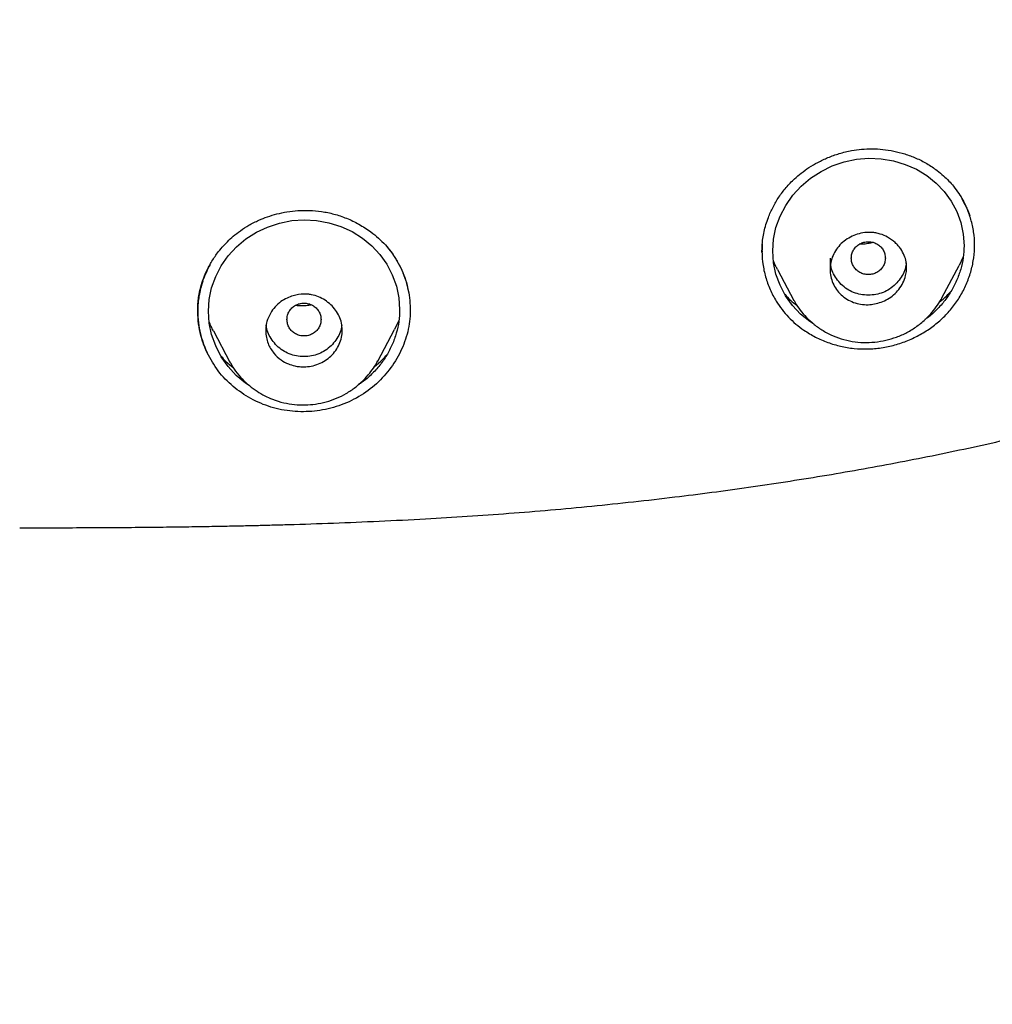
# Model space of a CAD drawing. Header units: millimetres. Extents: x 8 to 1894, y 12 to 2723.
# Tile 72 of 152: x 697 to 720, y 1768 to 1791. Entities that reach past the tile are written whole.
import ezdxf

# ---------------------------------------------------------------- set-up
doc = ezdxf.new("R2010")
doc.units = ezdxf.units.MM

msp = doc.modelspace()

# ---------------------------------------------------------------- linework, layer by layer
at = {"color": 7, "linetype": 'Continuous', "lineweight": 30}
for p, q in [((705.72, 1785.488), (705.84, 1785.347)), ((714.555, 1785.352), (714.555, 1785.345)), ((714.557, 1785.361), (714.556, 1785.345)), ((716.153, 1785.2), (716.153, 1784.933)), ((719.283, 1785.23), (719.188, 1785.031)), ((718.783, 1784.265), (719.191, 1785.03)), ((714.919, 1784.93), (715.305, 1784.206)), ((715.314, 1784.197), (715.308, 1784.208)), ((706.019, 1783.737), (705.917, 1783.526)), ((701.661, 1783.489), (702.049, 1782.76)), ((705.524, 1782.781), (705.92, 1783.524)), ((702.05, 1782.759), (702.063, 1782.738)), ((702.065, 1782.74), (702.053, 1782.762))]:
    msp.add_line(p, q, dxfattribs=at)
at = {"color": 7, "linetype": 'Continuous', "lineweight": 30, "flags": 128}
for points in [[(715.775, 1783.651), (715.679, 1783.71), (715.461, 1783.886), (715.269, 1784.089), (715.108, 1784.315), (714.978, 1784.563), (714.883, 1784.825), (714.825, 1785.094), (714.806, 1785.371), (714.825, 1785.646), (714.883, 1785.918), (714.981, 1786.189), (715.112, 1786.441), (715.277, 1786.679), (715.471, 1786.892), (715.693, 1787.079), (715.941, 1787.238), (716.206, 1787.366), (716.489, 1787.462), (716.776, 1787.523), (717.067, 1787.547), (717.358, 1787.534), (717.644, 1787.486), (717.923, 1787.403), (718.187, 1787.287), (718.429, 1787.141), (718.648, 1786.965), (718.839, 1786.765), (719, 1786.542), (719.13, 1786.295), (719.224, 1786.037), (719.282, 1785.766), (719.302, 1785.492), (719.302, 1785.492)], [(702.502, 1782.21), (702.416, 1782.264), (702.197, 1782.446), (702.005, 1782.655), (701.844, 1782.885), (701.714, 1783.138), (701.619, 1783.403), (701.561, 1783.675), (701.542, 1783.954), (701.561, 1784.23), (701.619, 1784.502), (701.716, 1784.772), (701.846, 1785.022), (702.01, 1785.257), (702.203, 1785.467), (702.424, 1785.651), (702.67, 1785.808), (702.934, 1785.932), (703.216, 1786.025), (703.503, 1786.081), (703.795, 1786.101), (704.086, 1786.085), (704.373, 1786.032), (704.653, 1785.944), (704.918, 1785.823), (705.161, 1785.672), (705.381, 1785.491), (705.573, 1785.285), (705.735, 1785.057), (705.865, 1784.806), (705.96, 1784.544), (706.018, 1784.27), (706.037, 1783.993), (706.037, 1783.993)]]:
    msp.add_lwpolyline(points, dxfattribs=at)
at = {"color": 7, "linetype": 'Continuous', "lineweight": 30}
for points, knots in [([(697.107, 1778.867), (697.388, 1778.867), (697.933, 1778.867), (698.723, 1778.87), (699.461, 1778.874), (700.145, 1778.88), (700.776, 1778.888), (701.345, 1778.896), (701.852, 1778.905), (702.301, 1778.914), (702.704, 1778.923), (703.073, 1778.933), (703.661, 1778.949), (704.487, 1778.977), (705.561, 1779.021), (706.937, 1779.091), (708.605, 1779.199), (710.557, 1779.369), (712.436, 1779.575), (714.241, 1779.813), (715.971, 1780.079), (717.694, 1780.385), (719.41, 1780.732), (721.115, 1781.123), (722.676, 1781.525), (724.093, 1781.927), (725.368, 1782.324), (726.633, 1782.755), (727.885, 1783.223), (729.036, 1783.695), (730.087, 1784.162), (731.039, 1784.618), (731.976, 1785.102), (732.896, 1785.616), (733.71, 1786.107), (734.421, 1786.567), (735.034, 1786.988), (735.635, 1787.426), (736.223, 1787.884), (736.796, 1788.36), (737.347, 1788.848), (737.87, 1789.34), (738.269, 1789.739), (738.557, 1790.039), (738.745, 1790.241), (738.928, 1790.441), (739.105, 1790.641), (739.285, 1790.849), (739.49, 1791.091), (739.727, 1791.381), (739.999, 1791.728), (740.293, 1792.119), (740.594, 1792.538), (740.9, 1792.984), (741.208, 1793.452), (741.526, 1793.961), (741.852, 1794.511), (742.185, 1795.103), (742.523, 1795.739), (742.864, 1796.418), (743.084, 1796.889), (743.197, 1797.131)], [0, 0, 0, 0, 0.015981, 0.030958, 0.04493, 0.057896, 0.069857, 0.08081, 0.090216, 0.098726, 0.10634, 0.113117, 0.119744, 0.139739, 0.160144, 0.180911, 0.218092, 0.255259, 0.292451, 0.32568, 0.358913, 0.392143, 0.425367, 0.45858, 0.491779, 0.51711, 0.542434, 0.567759, 0.593091, 0.618462, 0.638444, 0.658446, 0.67844, 0.698413, 0.718352, 0.732487, 0.746599, 0.76072, 0.774895, 0.789109, 0.803277, 0.817012, 0.830242, 0.835622, 0.840912, 0.84611, 0.851216, 0.856297, 0.861933, 0.869459, 0.877933, 0.887356, 0.89773, 0.907796, 0.918626, 0.930223, 0.942595, 0.955749, 0.969694, 0.984441, 1, 1, 1, 1]), ([(714.554, 1785.336), (714.554, 1785.362), (714.554, 1785.421), (714.559, 1785.532), (714.573, 1785.668), (714.602, 1785.825), (714.645, 1785.99), (714.711, 1786.184), (714.809, 1786.402), (714.948, 1786.638), (715.117, 1786.862), (715.296, 1787.048), (715.479, 1787.202), (715.661, 1787.333), (715.871, 1787.456), (716.108, 1787.568), (716.374, 1787.663), (716.639, 1787.727), (716.897, 1787.762), (717.142, 1787.772), (717.396, 1787.759), (717.655, 1787.719), (717.916, 1787.652), (718.177, 1787.554), (718.434, 1787.427), (718.592, 1787.316), (718.672, 1787.26)], [0, 0, 0, 0, 0.017014, 0.038483, 0.06462, 0.095113, 0.126685, 0.158633, 0.207214, 0.256571, 0.306703, 0.357624, 0.393717, 0.433, 0.475489, 0.521186, 0.570082, 0.622169, 0.663344, 0.706141, 0.750582, 0.796755, 0.84473, 0.894561, 0.946297, 1, 1, 1, 1]), ([(718.672, 1787.26), (718.722, 1787.22), (718.82, 1787.142), (718.946, 1787.017), (719.069, 1786.877), (719.179, 1786.726), (719.274, 1786.57), (719.341, 1786.436), (719.387, 1786.33), (719.417, 1786.251), (719.431, 1786.211), (719.436, 1786.195)], [0, 0, 0, 0, 0.141173, 0.27199, 0.392402, 0.553298, 0.690374, 0.803507, 0.892708, 0.958104, 1, 1, 1, 1]), ([(715.54, 1783.508), (715.629, 1783.452), (715.806, 1783.34), (716.097, 1783.215), (716.401, 1783.125), (716.716, 1783.073), (717.037, 1783.06), (717.36, 1783.088), (717.678, 1783.156), (717.986, 1783.262), (718.278, 1783.402), (718.549, 1783.576), (718.796, 1783.78), (719.013, 1784.012), (719.196, 1784.269), (719.344, 1784.545), (719.455, 1784.836), (719.527, 1785.135), (719.558, 1785.439), (719.546, 1785.742), (719.49, 1786.039), (719.397, 1786.325), (719.304, 1786.502), (719.259, 1786.59)], [0, 0, 0, 0, 0.048171, 0.095994, 0.143598, 0.19111, 0.23868, 0.2865, 0.334437, 0.38223, 0.429896, 0.477437, 0.524872, 0.57228, 0.619777, 0.667381, 0.715045, 0.762696, 0.810277, 0.857792, 0.905413, 0.953221, 1, 1, 1, 1]), ([(701.291, 1783.956), (701.291, 1783.993), (701.292, 1784.072), (701.301, 1784.208), (701.324, 1784.362), (701.363, 1784.53), (701.416, 1784.7), (701.494, 1784.893), (701.604, 1785.103), (701.736, 1785.3), (701.866, 1785.46), (701.989, 1785.591), (702.131, 1785.72), (702.298, 1785.851), (702.499, 1785.98), (702.713, 1786.089), (702.934, 1786.176), (703.154, 1786.243), (703.394, 1786.293), (703.651, 1786.322), (703.924, 1786.327), (704.208, 1786.301), (704.501, 1786.24), (704.796, 1786.141), (705.087, 1786.001), (705.336, 1785.841), (705.541, 1785.674), (705.707, 1785.512), (705.803, 1785.389), (705.851, 1785.328)], [0, 0, 0, 0, 0.020592, 0.044076, 0.070615, 0.099909, 0.129593, 0.159118, 0.202931, 0.246247, 0.274882, 0.303334, 0.33337, 0.367314, 0.405242, 0.4472, 0.48125, 0.517501, 0.555943, 0.59655, 0.639296, 0.684175, 0.731247, 0.780649, 0.832354, 0.886242, 0.923316, 0.961243, 1, 1, 1, 1]), ([(717.953, 1784.982), (717.952, 1784.961), (717.951, 1784.918), (717.943, 1784.855), (717.923, 1784.753), (717.873, 1784.618), (717.777, 1784.463), (717.653, 1784.335), (717.511, 1784.236), (717.359, 1784.165), (717.203, 1784.121), (717.04, 1784.102), (716.872, 1784.113), (716.702, 1784.157), (716.546, 1784.232), (716.41, 1784.335), (716.298, 1784.463), (716.216, 1784.609), (716.165, 1784.769), (716.147, 1784.935), (716.166, 1785.101), (716.218, 1785.262), (716.301, 1785.412), (716.413, 1785.545), (716.551, 1785.655), (716.709, 1785.738), (716.88, 1785.791), (717.025, 1785.808), (717.142, 1785.805), (717.235, 1785.794), (717.362, 1785.763), (717.521, 1785.694), (717.659, 1785.594), (717.756, 1785.495), (717.832, 1785.395), (717.9, 1785.27), (717.945, 1785.122), (717.951, 1785.026), (717.953, 1784.982)], [0, 0, 0, 0, 0.012081, 0.023978, 0.035767, 0.070007, 0.103118, 0.134838, 0.165534, 0.195033, 0.22341, 0.25074, 0.282119, 0.313585, 0.344864, 0.376254, 0.407453, 0.438743, 0.470026, 0.501112, 0.532202, 0.563172, 0.594333, 0.625478, 0.656691, 0.688101, 0.719529, 0.751183, 0.765071, 0.781771, 0.801237, 0.835294, 0.875607, 0.894745, 0.912917, 0.94601, 0.975043, 1, 1, 1, 1]), ([(714.56, 1785.529), (714.556, 1785.452), (714.549, 1785.298), (714.573, 1785.039), (714.631, 1784.758), (714.737, 1784.464), (714.872, 1784.209), (715.021, 1783.992), (715.175, 1783.813), (715.347, 1783.649), (715.476, 1783.555), (715.54, 1783.508)], [0, 0, 0, 0, 0.097413, 0.197801, 0.331733, 0.464763, 0.59913, 0.69988, 0.79957, 0.899254, 1, 1, 1, 1]), ([(716.653, 1785.2), (716.656, 1785.166), (716.661, 1785.099), (716.703, 1785.005), (716.767, 1784.924), (716.851, 1784.862), (716.949, 1784.823), (717.053, 1784.809), (717.158, 1784.823), (717.255, 1784.862), (717.339, 1784.924), (717.403, 1785.005), (717.443, 1785.099), (717.458, 1785.2), (717.443, 1785.302), (717.403, 1785.396), (717.339, 1785.477), (717.255, 1785.538), (717.157, 1785.577), (717.053, 1785.591), (716.948, 1785.577), (716.851, 1785.538), (716.766, 1785.477), (716.703, 1785.395), (716.661, 1785.301), (716.656, 1785.234), (716.653, 1785.2)], [0, 0, 0, 0, 0.041659, 0.083341, 0.125, 0.166659, 0.208341, 0.25, 0.291659, 0.333341, 0.375, 0.416659, 0.458341, 0.5, 0.541659, 0.583341, 0.625, 0.666659, 0.708341, 0.75, 0.791659, 0.833341, 0.875, 0.916659, 0.958341, 1, 1, 1, 1]), ([(717.172, 1785.567), (717.13, 1785.557), (717.042, 1785.537), (716.934, 1785.528), (716.87, 1785.533), (716.852, 1785.534)], [0, 0, 0, 0, 0.400674, 0.833551, 1, 1, 1, 1]), ([(719.302, 1785.492), (719.298, 1785.399), (719.291, 1785.213), (719.229, 1784.937), (719.133, 1784.67), (719.001, 1784.414), (718.837, 1784.176), (718.64, 1783.965), (718.487, 1783.824), (718.394, 1783.765), (718.383, 1783.757)], [0, 0, 0, 0, 0.141034, 0.280825, 0.421838, 0.563696, 0.703043, 0.842236, 0.981347, 1, 1, 1, 1]), ([(705.84, 1785.347), (705.93, 1785.207), (706.109, 1784.927), (706.255, 1784.452), (706.305, 1783.961), (706.245, 1783.469), (706.074, 1782.999), (705.808, 1782.569), (705.457, 1782.196), (705.031, 1781.899), (704.549, 1781.697), (704.038, 1781.591), (703.517, 1781.586), (703.007, 1781.685), (702.532, 1781.887), (702.112, 1782.177), (701.755, 1782.539), (701.593, 1782.831), (701.512, 1782.976)], [0, 0, 0, 0, 0.062708, 0.125342, 0.187801, 0.250066, 0.312361, 0.374776, 0.437293, 0.500026, 0.562792, 0.625286, 0.687617, 0.749932, 0.812369, 0.874874, 0.937406, 1, 1, 1, 1]), ([(705.851, 1785.328), (705.902, 1785.252), (706.003, 1785.102), (706.118, 1784.857), (706.202, 1784.622), (706.233, 1784.466), (706.246, 1784.397)], [0, 0, 0, 0, 0.265004, 0.529438, 0.793444, 1, 1, 1, 1]), ([(701.585, 1785.055), (701.523, 1784.934), (701.395, 1784.68), (701.299, 1784.26), (701.281, 1783.823), (701.344, 1783.386), (701.456, 1783.113), (701.512, 1782.976)], [0, 0, 0, 0, 0.186928, 0.390651, 0.592775, 0.795274, 1, 1, 1, 1]), ([(714.922, 1784.932), (714.907, 1784.957), (714.865, 1785.026), (714.839, 1785.102), (714.822, 1785.151)], [0, 0, 0, 0, 0.358423, 1, 1, 1, 1]), ([(717.943, 1785.094), (717.941, 1785.072), (717.936, 1784.993), (717.891, 1784.864), (717.809, 1784.714), (717.693, 1784.582), (717.556, 1784.471), (717.401, 1784.389), (717.232, 1784.341), (717.053, 1784.326), (716.875, 1784.341), (716.705, 1784.389), (716.55, 1784.47), (716.414, 1784.582), (716.298, 1784.714), (716.215, 1784.864), (716.173, 1784.981), (716.167, 1785.047), (716.167, 1785.058)], [0, 0, 0, 0, 0.027126, 0.09459, 0.161953, 0.232017, 0.302249, 0.369645, 0.437002, 0.50712, 0.577402, 0.644793, 0.712096, 0.782123, 0.852529, 0.920036, 0.987438, 1, 1, 1, 1]), ([(701.512, 1782.976), (701.474, 1783.065), (701.399, 1783.241), (701.33, 1783.518), (701.294, 1783.795), (701.291, 1784.072), (701.318, 1784.338), (701.363, 1784.508), (701.384, 1784.59)], [0, 0, 0, 0, 0.173857, 0.345736, 0.515345, 0.682362, 0.846543, 1, 1, 1, 1]), ([(701.408, 1784.655), (701.375, 1784.541), (701.31, 1784.317), (701.287, 1783.985), (701.303, 1783.693), (701.346, 1783.452), (701.397, 1783.263), (701.447, 1783.125), (701.482, 1783.041), (701.502, 1782.996), (701.509, 1782.982), (701.512, 1782.976)], [0, 0, 0, 0, 0.206128, 0.404901, 0.575416, 0.717364, 0.830679, 0.915461, 0.97186, 0.989457, 1, 1, 1, 1]), ([(704.689, 1783.511), (704.686, 1783.454), (704.679, 1783.341), (704.624, 1783.178), (704.54, 1783.028), (704.427, 1782.896), (704.289, 1782.789), (704.132, 1782.709), (703.962, 1782.659), (703.845, 1782.647), (703.787, 1782.646), (703.787, 1782.646), (703.787, 1782.646), (703.786, 1782.646), (703.786, 1782.646), (703.786, 1782.646), (703.786, 1782.646), (703.785, 1782.646), (703.784, 1782.646), (703.781, 1782.646), (703.771, 1782.646), (703.738, 1782.647), (703.668, 1782.651), (703.556, 1782.67), (703.408, 1782.717), (703.236, 1782.81), (703.064, 1782.968), (702.953, 1783.158), (702.899, 1783.342), (702.887, 1783.468), (702.892, 1783.57), (702.902, 1783.643), (702.929, 1783.756), (702.99, 1783.901), (703.103, 1784.059), (703.239, 1784.18), (703.384, 1784.265), (703.566, 1784.334), (703.734, 1784.36), (703.879, 1784.355), (703.994, 1784.338), (704.134, 1784.296), (704.287, 1784.216), (704.422, 1784.11), (704.535, 1783.982), (704.621, 1783.836), (704.678, 1783.677), (704.685, 1783.566), (704.689, 1783.511)], [0, 0, 0, 0, 0.031703, 0.063196, 0.094652, 0.125855, 0.157201, 0.188336, 0.219547, 0.250656, 0.250659, 0.250661, 0.250665, 0.250673, 0.250686, 0.250712, 0.25076, 0.250854, 0.25105, 0.251487, 0.252548, 0.256283, 0.269224, 0.289447, 0.317194, 0.352124, 0.39436, 0.44396, 0.471653, 0.500983, 0.514902, 0.528593, 0.541879, 0.579953, 0.615179, 0.647852, 0.677709, 0.704958, 0.751193, 0.766671, 0.782254, 0.813339, 0.844419, 0.875502, 0.906686, 0.937753, 0.968931, 1, 1, 1, 1]), ([(715.089, 1784.352), (715.131, 1784.304), (715.218, 1784.206), (715.325, 1784.126), (715.379, 1784.085)], [0, 0, 0, 0, 0.488326, 1, 1, 1, 1]), ([(715.307, 1784.202), (715.342, 1784.142), (715.415, 1784.017), (715.558, 1783.844), (715.731, 1783.677), (715.935, 1783.526), (716.165, 1783.397), (716.414, 1783.299), (716.674, 1783.238), (716.939, 1783.214), (717.205, 1783.224), (717.466, 1783.267), (717.72, 1783.342), (717.967, 1783.451), (718.204, 1783.598), (718.4, 1783.763), (718.558, 1783.932), (718.684, 1784.095), (718.753, 1784.215), (718.788, 1784.276)], [0, 0, 0, 0, 0.049227, 0.102362, 0.159476, 0.220549, 0.284782, 0.348565, 0.411482, 0.474041, 0.536277, 0.598107, 0.659447, 0.721862, 0.786927, 0.854847, 0.901847, 0.950233, 1, 1, 1, 1]), ([(718.721, 1784.166), (718.781, 1784.214), (718.885, 1784.296), (718.97, 1784.394), (719.005, 1784.436)], [0, 0, 0, 0, 0.5809495, 1, 1, 1, 1]), ([(703.389, 1783.758), (703.392, 1783.724), (703.398, 1783.657), (703.44, 1783.563), (703.503, 1783.482), (703.587, 1783.42), (703.685, 1783.381), (703.789, 1783.367), (703.894, 1783.381), (703.991, 1783.42), (704.076, 1783.482), (704.139, 1783.563), (704.18, 1783.657), (704.194, 1783.758), (704.18, 1783.86), (704.139, 1783.954), (704.075, 1784.035), (703.991, 1784.096), (703.894, 1784.135), (703.789, 1784.149), (703.684, 1784.135), (703.587, 1784.096), (703.503, 1784.035), (703.439, 1783.953), (703.397, 1783.859), (703.392, 1783.792), (703.389, 1783.758)], [0, 0, 0, 0, 0.041659, 0.083341, 0.125, 0.166659, 0.208341, 0.25, 0.291659, 0.333341, 0.375, 0.416659, 0.458341, 0.5, 0.541659, 0.583341, 0.625, 0.666659, 0.708341, 0.75, 0.791659, 0.833341, 0.875, 0.916659, 0.958341, 1, 1, 1, 1]), ([(703.963, 1784.103), (703.932, 1784.096), (703.857, 1784.079), (703.733, 1784.075), (703.637, 1784.078), (703.588, 1784.088), (703.584, 1784.089)], [0, 0, 0, 0, 0.244791, 0.606722, 0.97046, 1, 1, 1, 1]), ([(706.037, 1783.993), (706.034, 1783.9), (706.026, 1783.713), (705.965, 1783.437), (705.869, 1783.17), (705.738, 1782.915), (705.575, 1782.68), (705.38, 1782.469), (705.211, 1782.319), (705.101, 1782.25), (705.073, 1782.233)], [0, 0, 0, 0, 0.136874, 0.272733, 0.409915, 0.54746, 0.682891, 0.818477, 0.953655, 1, 1, 1, 1]), ([(701.665, 1783.491), (701.644, 1783.525), (701.601, 1783.599), (701.573, 1783.679), (701.558, 1783.722)], [0, 0, 0, 0, 0.463613, 1, 1, 1, 1]), ([(704.676, 1783.624), (704.675, 1783.611), (704.67, 1783.542), (704.627, 1783.423), (704.545, 1783.272), (704.429, 1783.14), (704.293, 1783.029), (704.137, 1782.947), (703.968, 1782.899), (703.79, 1782.884), (703.611, 1782.899), (703.442, 1782.947), (703.286, 1783.028), (703.15, 1783.14), (703.034, 1783.272), (702.951, 1783.422), (702.908, 1783.544), (702.903, 1783.614), (702.902, 1783.629)], [0, 0, 0, 0, 0.015998, 0.083866, 0.151627, 0.222098, 0.292758, 0.360559, 0.428314, 0.498842, 0.569552, 0.637349, 0.70505, 0.775486, 0.846318, 0.914231, 0.982036, 1, 1, 1, 1]), ([(701.834, 1782.905), (701.873, 1782.861), (701.961, 1782.76), (702.068, 1782.677), (702.128, 1782.631)], [0, 0, 0, 0, 0.442498, 1, 1, 1, 1]), ([(705.448, 1782.658), (705.51, 1782.707), (705.617, 1782.791), (705.705, 1782.893), (705.741, 1782.935)], [0, 0, 0, 0, 0.583297, 1, 1, 1, 1]), ([(702.063, 1782.738), (702.101, 1782.674), (702.18, 1782.54), (702.333, 1782.362), (702.502, 1782.204), (702.681, 1782.073), (702.863, 1781.966), (703.072, 1781.872), (703.306, 1781.799), (703.563, 1781.757), (703.815, 1781.748), (704.065, 1781.769), (704.313, 1781.821), (704.556, 1781.903), (704.787, 1782.018), (704.999, 1782.163), (705.182, 1782.325), (705.329, 1782.49), (705.442, 1782.641), (705.499, 1782.741), (705.524, 1782.785)], [0, 0, 0, 0, 0.054243, 0.112113, 0.167577, 0.220464, 0.270645, 0.31806, 0.384048, 0.444565, 0.503014, 0.562251, 0.622189, 0.682762, 0.743961, 0.805771, 0.865981, 0.91878, 0.964099, 1, 1, 1, 1]), ([(718.825, 1764.734), (718.93, 1764.861), (719.362, 1765.384), (720.147, 1766.28), (721.171, 1767.429), (722.209, 1768.562), (723.487, 1769.936), (725.012, 1771.544), (726.783, 1773.385), (727.969, 1774.604), (728.562, 1775.214)], [0, 0, 0, 0, 0.034333, 0.14166, 0.248961, 0.35624, 0.463512, 0.642298, 0.821115, 1, 1, 1, 1])]:
    msp.add_open_spline(points, degree=3, knots=knots, dxfattribs=at)

doc.saveas('drawing.dxf')
